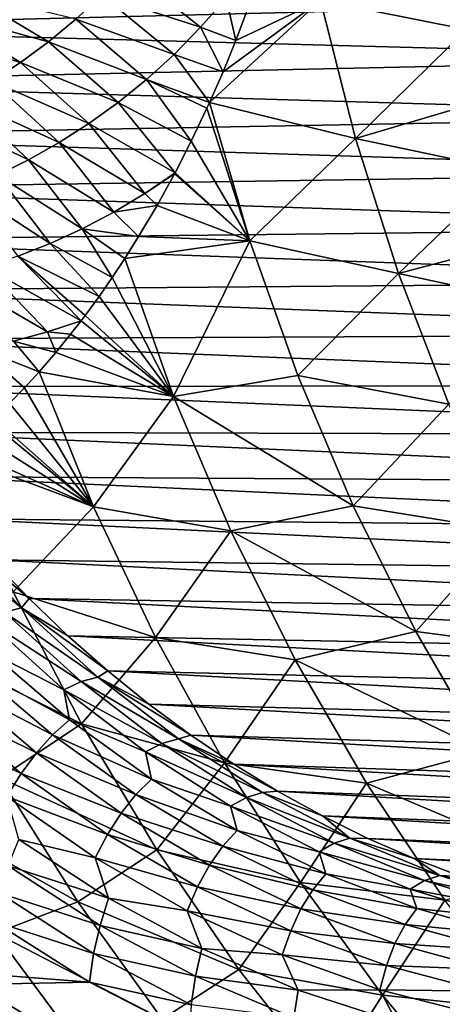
# Model space of a CAD drawing. Header units: metres. Extents: x -13 to 104, y -17 to 17.
# Tile 181 of 235: x 79.12 to 82.19, y -11.32 to -4.18. Entities that reach past the tile are written whole.
import ezdxf

# ---------------------------------------------------------------- set-up
doc = ezdxf.new("R2010")
doc.units = ezdxf.units.M
doc.layers.add('solid_508351', color=7, linetype='CONTINUOUS')

msp = doc.modelspace()

# ---------------------------------------------------------------- linework, layer by layer
at = {"layer": 'solid_508351'}
for points in [[(82.366455, -4.249926, 5.557375), (82.247604, -3.731055, 5.640598), (81.305893, -4.040737, 4.997159)], [(76.648293, -4.237957, -9.994407), (76.515297, -3.833948, -9.90128), (84.722092, -4.033696, 2.663875)], [(79.903198, -3.811969, 4.183403), (79.720016, -4.001108, 4.006282), (80.435684, -4.23497, 4.361474)], [(79.903198, -3.811969, 4.183403), (80.435684, -4.23497, 4.361474), (80.620239, -4.023906, 4.552634)], [(78.729012, -3.980305, 3.478332), (78.534424, -4.121705, 3.307069), (79.33223, -4.339552, 3.63711)], [(78.729012, -3.980305, 3.478332), (79.33223, -4.339552, 3.63711), (79.529449, -4.176934, 3.823894)], [(76.648293, -4.237957, -9.994407), (84.722092, -4.033696, 2.663875), (84.862541, -4.458581, 2.565535)], [(79.720016, -4.001108, 4.006282), (79.529449, -4.176934, 3.823894), (80.243141, -4.431215, 4.164089)], [(79.720016, -4.001108, 4.006282), (80.243141, -4.431215, 4.164089), (80.435684, -4.23497, 4.361474)], [(80.620239, -4.023906, 4.552634), (80.435684, -4.23497, 4.361474), (80.690933, -4.331073, 4.500768)], [(81.305893, -4.040737, 4.997159), (80.598251, -4.557381, 4.359624), (80.50042, -4.780595, 4.210213)], [(81.561142, -5.041777, 4.818435), (81.305893, -4.040737, 4.997159), (80.50042, -4.780595, 4.210213)], [(81.305893, -4.040737, 4.997159), (80.690933, -4.331073, 4.500768), (80.598251, -4.557381, 4.359624)], [(80.620239, -4.023906, 4.552634), (80.690933, -4.331073, 4.500768), (80.786346, -4.079998, 4.645807)], [(81.305893, -4.040737, 4.997159), (80.786346, -4.079998, 4.645807), (80.690933, -4.331073, 4.500768)], [(82.366455, -4.249926, 5.557375), (81.305893, -4.040737, 4.997159), (81.561142, -5.041777, 4.818435)], [(78.534424, -4.121705, 3.307069), (78.334679, -4.251896, 3.13297), (79.129074, -4.489151, 3.446743)], [(78.534424, -4.121705, 3.307069), (79.129074, -4.489151, 3.446743), (79.33223, -4.339552, 3.63711)], [(79.529449, -4.176934, 3.823894), (79.33223, -4.339552, 3.63711), (80.043381, -4.612695, 3.961498)], [(79.529449, -4.176934, 3.823894), (80.043381, -4.612695, 3.961498), (80.243141, -4.431215, 4.164089)], [(76.794495, -4.635111, -10.096776), (76.648293, -4.237957, -9.994407), (84.862541, -4.458581, 2.565535)], [(78.334679, -4.251896, 3.13297), (78.920639, -4.625988, 3.253545), (79.129074, -4.489151, 3.446743)], [(80.435684, -4.23497, 4.361474), (80.243141, -4.431215, 4.164089), (80.598251, -4.557381, 4.359624)], [(80.435684, -4.23497, 4.361474), (80.598251, -4.557381, 4.359624), (80.690933, -4.331073, 4.500768)], [(82.500687, -4.763179, 5.463389), (82.366455, -4.249926, 5.557375), (81.561142, -5.041777, 4.818435)], [(79.33223, -4.339552, 3.63711), (79.129074, -4.489151, 3.446743), (79.837166, -4.779565, 3.754658)], [(79.33223, -4.339552, 3.63711), (79.837166, -4.779565, 3.754658), (80.043381, -4.612695, 3.961498)], [(76.794495, -4.635111, -10.096776), (84.862541, -4.458581, 2.565535), (85.016914, -4.8762, 2.457439)], [(79.129074, -4.489151, 3.446743), (78.920639, -4.625988, 3.253545), (79.625229, -4.932068, 3.544458)], [(79.129074, -4.489151, 3.446743), (79.625229, -4.932068, 3.544458), (79.837166, -4.779565, 3.754658)], [(80.243141, -4.431215, 4.164089), (80.043381, -4.612695, 3.961498), (80.50042, -4.780595, 4.210213)], [(80.243141, -4.431215, 4.164089), (80.50042, -4.780595, 4.210213), (80.598251, -4.557381, 4.359624)], [(76.953651, -5.024767, -10.208223), (76.794495, -4.635111, -10.096776), (85.016914, -4.8762, 2.457439)], [(78.920639, -4.625988, 3.253545), (78.707581, -4.750372, 3.058202), (79.408241, -5.070519, 3.331719)], [(78.920639, -4.625988, 3.253545), (79.408241, -5.070519, 3.331719), (79.625229, -4.932068, 3.544458)], [(80.043381, -4.612695, 3.961498), (79.837166, -4.779565, 3.754658), (80.367249, -5.061622, 4.006371)], [(80.043381, -4.612695, 3.961498), (80.367249, -5.061622, 4.006371), (80.481468, -4.822118, 4.181234)], [(80.043381, -4.612695, 3.961498), (80.481468, -4.822118, 4.181234), (80.50042, -4.780595, 4.210213)], [(78.707581, -4.750372, 3.058202), (78.490479, -4.862653, 2.861336), (79.186844, -5.195285, 3.11719)], [(78.707581, -4.750372, 3.058202), (79.186844, -5.195285, 3.11719), (79.408241, -5.070519, 3.331719)], [(79.837166, -4.779565, 3.754658), (79.625229, -4.932068, 3.544458), (80.250809, -5.289136, 3.827531)], [(79.837166, -4.779565, 3.754658), (80.250809, -5.289136, 3.827531), (80.367249, -5.061622, 4.006371)], [(80.792488, -5.783118, 4.003578), (80.50042, -4.780595, 4.210213), (80.481468, -4.822118, 4.181234)], [(81.561142, -5.041777, 4.818435), (80.50042, -4.780595, 4.210213), (80.792488, -5.783118, 4.003578)], [(82.650101, -5.270138, 5.358765), (82.500687, -4.763179, 5.463389), (81.561142, -5.041777, 4.818435)], [(80.792488, -5.783118, 4.003578), (80.481468, -4.822118, 4.181234), (80.367249, -5.061622, 4.006371)], [(76.953651, -5.024767, -10.208223), (85.016914, -4.8762, 2.457439), (85.184975, -5.285873, 2.339763)], [(78.490479, -4.862653, 2.861336), (78.961647, -5.306777, 2.901549), (79.186844, -5.195285, 3.11719)], [(79.625229, -4.932068, 3.544458), (79.408241, -5.070519, 3.331719), (80.03038, -5.439351, 3.59738)], [(79.625229, -4.932068, 3.544458), (80.03038, -5.439351, 3.59738), (80.250809, -5.289136, 3.827531)], [(77.125526, -5.406294, -10.328568), (76.953651, -5.024767, -10.208223), (85.184975, -5.285873, 2.339763)], [(80.792488, -5.783118, 4.003578), (80.367249, -5.061622, 4.006371), (80.250809, -5.289136, 3.827531)], [(81.871979, -6.019109, 4.600781), (81.561142, -5.041777, 4.818435), (80.792488, -5.783118, 4.003578)], [(82.650101, -5.270138, 5.358765), (81.561142, -5.041777, 4.818435), (81.871979, -6.019109, 4.600781)], [(79.408241, -5.070519, 3.331719), (79.186844, -5.195285, 3.11719), (79.805359, -5.574478, 3.365254)], [(79.408241, -5.070519, 3.331719), (79.805359, -5.574478, 3.365254), (80.03038, -5.439351, 3.59738)], [(79.186844, -5.195285, 3.11719), (78.961647, -5.306777, 2.901549), (79.576393, -5.694996, 3.13192)], [(79.186844, -5.195285, 3.11719), (79.576393, -5.694996, 3.13192), (79.805359, -5.574478, 3.365254)], [(82.814522, -5.770131, 5.24364), (82.650101, -5.270138, 5.358765), (81.871979, -6.019109, 4.600781)], [(77.125526, -5.406294, -10.328568), (85.184975, -5.285873, 2.339763), (85.36644, -5.686931, 2.212699)], [(78.961647, -5.306777, 2.901549), (78.7332, -5.405437, 2.685405), (79.344055, -5.801376, 2.898077)], [(78.961647, -5.306777, 2.901549), (79.344055, -5.801376, 2.898077), (79.576393, -5.694996, 3.13192)], [(80.03038, -5.439351, 3.59738), (80.246696, -5.296882, 3.821209), (80.250809, -5.289136, 3.827531)], [(80.03038, -5.439351, 3.59738), (80.119545, -5.527347, 3.625497), (80.246696, -5.296882, 3.821209)], [(80.792488, -5.783118, 4.003578), (80.246696, -5.296882, 3.821209), (80.119545, -5.527347, 3.625497)], [(80.792488, -5.783118, 4.003578), (80.250809, -5.289136, 3.827531), (80.246696, -5.296882, 3.821209)], [(77.309822, -5.779076, -10.457615), (77.125526, -5.406294, -10.328568), (85.36644, -5.686931, 2.212699)], [(78.7332, -5.405437, 2.685405), (79.108879, -5.894117, 2.66435), (79.344055, -5.801376, 2.898077)], [(80.03038, -5.439351, 3.59738), (79.805359, -5.574478, 3.365254), (80.119545, -5.527347, 3.625497)], [(79.805359, -5.574478, 3.365254), (79.985893, -5.752878, 3.419056), (80.119545, -5.527347, 3.625497)], [(80.792488, -5.783118, 4.003578), (80.119545, -5.527347, 3.625497), (79.985893, -5.752878, 3.419056)], [(79.805359, -5.574478, 3.365254), (79.576393, -5.694996, 3.13192), (79.985893, -5.752878, 3.419056)], [(77.309822, -5.779076, -10.457615), (85.36644, -5.686931, 2.212699), (85.56102, -6.078721, 2.076454)], [(79.576393, -5.694996, 3.13192), (79.344055, -5.801376, 2.898077), (79.793549, -6.050057, 3.121125)], [(79.576393, -5.694996, 3.13192), (79.793549, -6.050057, 3.121125), (79.886162, -5.910725, 3.264717)], [(79.576393, -5.694996, 3.13192), (79.886162, -5.910725, 3.264717), (79.985893, -5.752878, 3.419056)], [(77.506248, -6.142508, -10.595156), (77.309822, -5.779076, -10.457615), (85.56102, -6.078721, 2.076454)], [(80.792488, -5.783118, 4.003578), (79.985893, -5.752878, 3.419056), (79.886162, -5.910725, 3.264717)], [(82.993713, -6.262498, 5.118167), (82.814522, -5.770131, 5.24364), (81.871979, -6.019109, 4.600781)], [(79.344055, -5.801376, 2.898077), (79.108879, -5.894117, 2.66435), (79.698181, -6.186928, 2.972892)], [(79.344055, -5.801376, 2.898077), (79.698181, -6.186928, 2.972892), (79.793549, -6.050057, 3.121125)], [(80.792488, -5.783118, 4.003578), (79.886162, -5.910725, 3.264717), (80.239754, -6.912994, 3.010263)], [(81.141289, -6.759657, 3.759349), (80.792488, -5.783118, 4.003578), (80.239754, -6.912994, 3.010263)], [(81.871979, -6.019109, 4.600781), (80.792488, -5.783118, 4.003578), (81.141289, -6.759657, 3.759349)], [(79.108879, -5.894117, 2.66435), (78.871368, -5.973732, 2.4313), (79.56823, -6.362933, 2.770529)], [(79.108879, -5.894117, 2.66435), (79.56823, -6.362933, 2.770529), (79.596466, -6.325715, 2.814512)], [(79.108879, -5.894117, 2.66435), (79.596466, -6.325715, 2.814512), (79.698181, -6.186928, 2.972892)], [(80.239754, -6.912994, 3.010263), (79.886162, -5.910725, 3.264717), (79.793549, -6.050057, 3.121125)], [(78.871368, -5.973732, 2.4313), (78.631981, -6.040742, 2.199422), (79.323196, -6.443294, 2.516634)], [(78.871368, -5.973732, 2.4313), (79.323196, -6.443294, 2.516634), (79.56823, -6.362933, 2.770529)], [(78.631981, -6.040742, 2.199422), (79.076347, -6.509468, 2.264503), (79.323196, -6.443294, 2.516634)], [(80.239754, -6.912994, 3.010263), (79.793549, -6.050057, 3.121125), (79.698181, -6.186928, 2.972892)], [(82.236961, -6.968136, 4.345221), (81.871979, -6.019109, 4.600781), (81.141289, -6.759657, 3.759349)], [(82.993713, -6.262498, 5.118167), (81.871979, -6.019109, 4.600781), (82.236961, -6.968136, 4.345221)], [(77.506248, -6.142508, -10.595156), (85.56102, -6.078721, 2.076454), (85.768394, -6.460604, 1.93125)], [(77.714493, -6.496004, -10.740968), (77.506248, -6.142508, -10.595156), (85.768394, -6.460604, 1.93125)], [(80.239754, -6.912994, 3.010263), (79.698181, -6.186928, 2.972892), (79.596466, -6.325715, 2.814512)], [(80.239754, -6.912994, 3.010263), (79.596466, -6.325715, 2.814512), (79.56823, -6.362933, 2.770529)], [(79.323196, -6.443294, 2.516634), (79.491852, -6.461026, 2.651413), (79.56823, -6.362933, 2.770529)], [(80.239754, -6.912994, 3.010263), (79.56823, -6.362933, 2.770529), (79.491852, -6.461026, 2.651413)], [(77.714493, -6.496004, -10.740968), (85.768394, -6.460604, 1.93125), (85.98822, -6.831959, 1.777324)], [(77.934212, -6.838991, -10.894815), (77.714493, -6.496004, -10.740968), (85.98822, -6.831959, 1.777324)], [(79.323196, -6.443294, 2.516634), (79.076347, -6.509468, 2.264503), (79.384392, -6.592945, 2.483471)], [(79.323196, -6.443294, 2.516634), (79.384392, -6.592945, 2.483471), (79.491852, -6.461026, 2.651413)], [(80.239754, -6.912994, 3.010263), (79.491852, -6.461026, 2.651413), (79.384392, -6.592945, 2.483471)], [(79.076347, -6.509468, 2.264503), (78.828186, -6.562396, 2.014476), (79.264114, -6.732493, 2.295058)], [(78.828186, -6.562396, 2.014476), (79.049408, -6.961189, 1.957931), (79.157745, -6.848946, 2.128168)], [(78.828186, -6.562396, 2.014476), (79.157745, -6.848946, 2.128168), (79.264114, -6.732493, 2.295058)], [(79.076347, -6.509468, 2.264503), (79.264114, -6.732493, 2.295058), (79.384392, -6.592945, 2.483471)], [(80.239754, -6.912994, 3.010263), (79.384392, -6.592945, 2.483471), (79.264114, -6.732493, 2.295058)], [(79.657181, -7.711235, 2.015386), (79.264114, -6.732493, 2.295058), (79.157745, -6.848946, 2.128168)], [(80.239754, -6.912994, 3.010263), (79.264114, -6.732493, 2.295058), (79.657181, -7.711235, 2.015386)], [(81.543533, -7.705072, 3.477696), (81.141289, -6.759657, 3.759349), (80.239754, -6.912994, 3.010263)], [(82.236961, -6.968136, 4.345221), (81.141289, -6.759657, 3.759349), (81.543533, -7.705072, 3.477696)], [(77.934212, -6.838991, -10.894815), (85.98822, -6.831959, 1.777324), (86.220146, -7.192179, 1.614926)], [(78.165047, -7.170915, -11.05645), (77.934212, -6.838991, -10.894815), (86.220146, -7.192179, 1.614926)], [(79.657181, -7.711235, 2.015386), (79.157745, -6.848946, 2.128168), (79.049408, -6.961189, 1.957931)], [(80.65403, -7.88535, 2.720183), (80.239754, -6.912994, 3.010263), (79.657181, -7.711235, 2.015386)], [(81.543533, -7.705072, 3.477696), (80.239754, -6.912994, 3.010263), (80.65403, -7.88535, 2.720183)], [(79.657181, -7.711235, 2.015386), (79.049408, -6.961189, 1.957931), (78.933846, -7.074234, 1.775984)], [(82.654358, -7.884397, 4.052955), (82.236961, -6.968136, 4.345221), (81.543533, -7.705072, 3.477696)], [(79.657181, -7.711235, 2.015386), (78.909317, -7.097368, 1.737321), (78.816643, -7.182075, 1.59113)], [(79.657181, -7.711235, 2.015386), (78.933846, -7.074234, 1.775984), (78.909317, -7.097368, 1.737321)], [(78.165047, -7.170915, -11.05645), (86.220146, -7.192179, 1.614926), (86.463799, -7.540679, 1.444321)], [(78.406631, -7.491239, -11.225609), (78.165047, -7.170915, -11.05645), (86.463799, -7.540679, 1.444321)], [(79.657181, -7.711235, 2.015386), (78.816643, -7.182075, 1.59113), (78.697617, -7.28476, 1.403128)], [(79.657181, -7.711235, 2.015386), (78.697617, -7.28476, 1.403128), (78.638695, -7.333141, 1.309957)], [(79.657181, -7.711235, 2.015386), (78.638695, -7.333141, 1.309957), (79.075951, -8.327207, 1.002018)], [(78.406631, -7.491239, -11.225609), (86.463799, -7.540679, 1.444321), (86.718773, -7.876889, 1.265787)], [(78.658569, -7.799444, -11.40202), (78.406631, -7.491239, -11.225609), (86.718773, -7.876889, 1.265787)], [(81.997368, -8.615008, 3.159916), (81.543533, -7.705072, 3.477696), (80.65403, -7.88535, 2.720183)], [(82.654358, -7.884397, 4.052955), (81.543533, -7.705072, 3.477696), (81.997368, -8.615008, 3.159916)], [(80.10778, -8.659497, 1.699872), (79.657181, -7.711235, 2.015386), (79.075951, -8.327207, 1.002018)], [(80.65403, -7.88535, 2.720183), (79.657181, -7.711235, 2.015386), (80.10778, -8.659497, 1.699872)], [(78.658569, -7.799444, -11.40202), (86.718773, -7.876889, 1.265787), (86.98465, -8.200262, 1.079615)], [(78.920464, -8.095032, -11.585396), (78.658569, -7.799444, -11.40202), (86.98465, -8.200262, 1.079615)], [(78.48851, -7.9219, -11.769379), (78.615692, -7.892033, -11.616714), (79.136101, -8.444395, -11.981107)], [(79.01136, -8.475961, -12.135488), (78.48851, -7.9219, -11.769379), (79.136101, -8.444395, -11.981107)], [(78.615692, -7.892033, -11.616714), (78.920464, -8.095032, -11.585396), (79.191872, -8.377524, -11.775442)], [(79.136101, -8.444395, -11.981107), (78.615692, -7.892033, -11.616714), (79.191872, -8.377524, -11.775442)], [(81.121719, -8.82091, 2.392704), (80.65403, -7.88535, 2.720183), (80.10778, -8.659497, 1.699872)], [(81.997368, -8.615008, 3.159916), (80.65403, -7.88535, 2.720183), (81.121719, -8.82091, 2.392704)], [(83.122215, -8.763581, 3.725359), (82.654358, -7.884397, 4.052955), (81.997368, -8.615008, 3.159916)], [(78.920464, -8.095032, -11.585396), (86.98465, -8.200262, 1.079615), (87.261009, -8.510271, 0.886108)], [(79.191872, -8.377524, -11.775442), (78.920464, -8.095032, -11.585396), (87.261009, -8.510271, 0.886108)], [(79.570198, -9.284986, 0.655938), (79.075951, -8.327207, 1.002018), (78.46891, -8.734365, -0.005872)], [(80.10778, -8.659497, 1.699872), (79.075951, -8.327207, 1.002018), (79.570198, -9.284986, 0.655938)], [(79.136101, -8.444395, -11.981107), (79.191872, -8.377524, -11.775442), (79.472374, -8.646464, -11.97185)], [(79.191872, -8.377524, -11.775442), (87.261009, -8.510271, 0.886108), (87.547386, -8.806411, 0.685583)], [(79.472374, -8.646464, -11.97185), (79.191872, -8.377524, -11.775442), (87.547386, -8.806411, 0.685583)], [(78.881638, -8.532652, -12.278804), (79.01136, -8.475961, -12.135488), (79.567917, -8.978729, -12.525191)], [(79.01136, -8.475961, -12.135488), (79.136101, -8.444395, -11.981107), (79.690079, -8.945752, -12.369004)], [(79.567917, -8.978729, -12.525191), (79.01136, -8.475961, -12.135488), (79.690079, -8.945752, -12.369004)], [(79.136101, -8.444395, -11.981107), (79.472374, -8.646464, -11.97185), (79.761505, -8.901418, -12.174302)], [(79.690079, -8.945752, -12.369004), (79.136101, -8.444395, -11.981107), (79.761505, -8.901418, -12.174302)], [(79.442841, -9.037935, -12.671765), (78.881638, -8.532652, -12.278804), (79.567917, -8.978729, -12.525191)], [(78.916039, -8.77163, -12.525284), (78.881638, -8.532652, -12.278804), (79.442841, -9.037935, -12.671765)], [(82.50071, -9.485276, 2.807472), (81.997368, -8.615008, 3.159916), (81.121719, -8.82091, 2.392704)], [(83.122215, -8.763581, 3.725359), (81.997368, -8.615008, 3.159916), (82.50071, -9.485276, 2.807472)], [(79.472374, -8.646464, -11.97185), (87.547386, -8.806411, 0.685583), (87.843323, -9.088199, 0.478365)], [(79.761505, -8.901418, -12.174302), (79.472374, -8.646464, -11.97185), (87.843323, -9.088199, 0.478365)], [(80.609512, -9.568695, 1.348558), (80.10778, -8.659497, 1.699872), (79.570198, -9.284986, 0.655938)], [(81.121719, -8.82091, 2.392704), (80.10778, -8.659497, 1.699872), (80.609512, -9.568695, 1.348558)], [(79.570198, -9.284986, 0.655938), (78.46891, -8.734365, -0.005872), (78.980995, -9.677388, -0.364443)], [(78.7854, -8.876002, -12.640453), (78.916039, -8.77163, -12.525284), (79.483604, -9.256345, -12.9227)], [(79.483604, -9.256345, -12.9227), (78.916039, -8.77163, -12.525284), (79.442841, -9.037935, -12.671765)], [(81.64064, -9.71531, 2.029353), (81.121719, -8.82091, 2.392704), (80.609512, -9.568695, 1.348558)], [(82.50071, -9.485276, 2.807472), (81.121719, -8.82091, 2.392704), (81.64064, -9.71531, 2.029353)], [(78.657364, -9.001328, -12.737992), (78.7854, -8.876002, -12.640453), (79.361382, -9.364919, -13.043759)], [(79.361382, -9.364919, -13.043759), (78.7854, -8.876002, -12.640453), (79.483604, -9.256345, -12.9227)], [(79.690079, -8.945752, -12.369004), (79.761505, -8.901418, -12.174302), (80.0588, -9.141971, -12.382471)], [(79.761505, -8.901418, -12.174302), (87.843323, -9.088199, 0.478365), (88.148338, -9.355175, 0.264793)], [(80.0588, -9.141971, -12.382471), (79.761505, -8.901418, -12.174302), (88.148338, -9.355175, 0.264793)], [(79.442841, -9.037935, -12.671765), (79.567917, -8.978729, -12.525191), (80.1548, -9.427162, -12.936131)], [(79.567917, -8.978729, -12.525191), (79.690079, -8.945752, -12.369004), (80.274269, -9.393076, -12.778062)], [(80.1548, -9.427162, -12.936131), (79.567917, -8.978729, -12.525191), (80.274269, -9.393076, -12.778062)], [(79.690079, -8.945752, -12.369004), (80.0588, -9.141971, -12.382471), (80.363777, -9.367735, -12.59602)], [(80.274269, -9.393076, -12.778062), (79.690079, -8.945752, -12.369004), (80.363777, -9.367735, -12.59602)], [(78.534241, -9.145325, -12.816175), (78.657364, -9.001328, -12.737992), (79.243462, -9.495264, -13.148383)], [(79.243462, -9.495264, -13.148383), (78.657364, -9.001328, -12.737992), (79.361382, -9.364919, -13.043759)], [(80.034576, -9.488338, -13.086101), (79.442841, -9.037935, -12.671765), (80.1548, -9.427162, -12.936131)], [(79.483604, -9.256345, -12.9227), (79.442841, -9.037935, -12.671765), (80.034576, -9.488338, -13.086101)], [(78.418045, -9.305167, -12.873457), (78.534241, -9.145325, -12.816175), (79.131989, -9.645, -13.23472)], [(79.131989, -9.645, -13.23472), (78.534241, -9.145325, -12.816175), (79.243462, -9.495264, -13.148383)], [(80.0588, -9.141971, -12.382471), (88.148338, -9.355175, 0.264793), (88.461929, -9.606906, 0.045214)], [(80.363777, -9.367735, -12.59602), (80.0588, -9.141971, -12.382471), (88.461929, -9.606906, 0.045214)], [(79.361382, -9.364919, -13.043759), (79.483604, -9.256345, -12.9227), (80.079979, -9.686448, -13.340282)], [(80.079979, -9.686448, -13.340282), (79.483604, -9.256345, -12.9227), (80.034576, -9.488338, -13.086101)], [(79.028732, -9.811193, -13.30106), (78.418045, -9.305167, -12.873457), (79.131989, -9.645, -13.23472)], [(80.116989, -10.199229, 0.273073), (79.570198, -9.284986, 0.655938), (78.980995, -9.677388, -0.364443)], [(80.609512, -9.568695, 1.348558), (79.570198, -9.284986, 0.655938), (80.116989, -10.199229, 0.273073)], [(79.243462, -9.495264, -13.148383), (79.361382, -9.364919, -13.043759), (79.966484, -9.798256, -13.467457)], [(79.966484, -9.798256, -13.467457), (79.361382, -9.364919, -13.043759), (80.079979, -9.686448, -13.340282)], [(80.1548, -9.427162, -12.936131), (80.274269, -9.393076, -12.778062), (80.885162, -9.783664, -13.20581)], [(80.274269, -9.393076, -12.778062), (80.363777, -9.367735, -12.59602), (80.675949, -9.578345, -12.814603)], [(80.274269, -9.393076, -12.778062), (80.675949, -9.578345, -12.814603), (80.994804, -9.77346, -13.037868)], [(80.885162, -9.783664, -13.20581), (80.274269, -9.393076, -12.778062), (80.994804, -9.77346, -13.037868)], [(80.363777, -9.367735, -12.59602), (88.461929, -9.606906, 0.045214), (88.783592, -9.842979, -0.180014)], [(80.675949, -9.578345, -12.814603), (80.363777, -9.367735, -12.59602), (88.783592, -9.842979, -0.180014)], [(79.131989, -9.645, -13.23472), (79.243462, -9.495264, -13.148383), (79.859062, -9.932453, -13.579433)], [(79.859062, -9.932453, -13.579433), (79.243462, -9.495264, -13.148383), (79.966484, -9.798256, -13.467457)], [(80.034576, -9.488338, -13.086101), (80.1548, -9.427162, -12.936131), (80.768463, -9.818547, -13.365823)], [(80.653236, -9.881125, -13.519295), (80.034576, -9.488338, -13.086101), (80.768463, -9.818547, -13.365823)], [(80.079979, -9.686448, -13.340282), (80.034576, -9.488338, -13.086101), (80.653236, -9.881125, -13.519295)], [(80.768463, -9.818547, -13.365823), (80.1548, -9.427162, -12.936131), (80.885162, -9.783664, -13.20581)], [(83.051239, -10.311869, 2.421988), (82.50071, -9.485276, 2.807472), (81.64064, -9.71531, 2.029353)], [(81.160103, -10.434728, 0.963031), (80.609512, -9.568695, 1.348558), (80.116989, -10.199229, 0.273073)], [(81.64064, -9.71531, 2.029353), (80.609512, -9.568695, 1.348558), (81.160103, -10.434728, 0.963031)], [(80.675949, -9.578345, -12.814603), (88.783592, -9.842979, -0.180014), (89.112793, -10.063013, -0.410523)], [(80.994804, -9.77346, -13.037868), (80.675949, -9.578345, -12.814603), (89.112793, -10.063013, -0.410523)], [(79.544304, -10.575837, -0.758876), (78.980995, -9.677388, -0.364443), (78.374466, -9.915786, -1.380275)], [(80.116989, -10.199229, 0.273073), (78.980995, -9.677388, -0.364443), (79.544304, -10.575837, -0.758876)], [(79.028732, -9.811193, -13.30106), (79.131989, -9.645, -13.23472), (79.759674, -10.086579, -13.674232)], [(79.759674, -10.086579, -13.674232), (79.131989, -9.645, -13.23472), (79.859062, -9.932453, -13.579433)], [(79.966484, -9.798256, -13.467457), (80.079979, -9.686448, -13.340282), (80.70163, -10.059404, -13.775569)], [(80.70163, -10.059404, -13.775569), (80.079979, -9.686448, -13.340282), (80.653236, -9.881125, -13.519295)], [(80.885162, -9.783664, -13.20581), (80.994804, -9.77346, -13.037868), (81.319832, -9.952765, -13.265451)], [(80.994804, -9.77346, -13.037868), (89.112793, -10.063013, -0.410523), (89.448997, -10.266645, -0.645939)], [(81.319832, -9.952765, -13.265451), (80.994804, -9.77346, -13.037868), (89.448997, -10.266645, -0.645939)], [(82.208366, -10.564373, 1.631827), (81.64064, -9.71531, 2.029353), (81.160103, -10.434728, 0.963031)], [(83.051239, -10.311869, 2.421988), (81.64064, -9.71531, 2.029353), (82.208366, -10.564373, 1.631827)], [(79.669838, -10.257625, -13.749968), (79.028732, -9.811193, -13.30106), (79.759674, -10.086579, -13.674232)], [(79.115425, -10.123053, -13.472176), (79.028732, -9.811193, -13.30106), (79.669838, -10.257625, -13.749968)], [(79.859062, -9.932453, -13.579433), (79.966484, -9.798256, -13.467457), (80.597115, -10.173442, -13.90903)], [(80.597115, -10.173442, -13.90903), (79.966484, -9.798256, -13.467457), (80.70163, -10.059404, -13.775569)], [(80.653236, -9.881125, -13.519295), (80.768463, -9.818547, -13.365823), (81.40519, -10.150515, -13.811664)], [(80.768463, -9.818547, -13.365823), (80.885162, -9.783664, -13.20581), (81.519051, -10.115157, -13.649665)], [(81.40519, -10.150515, -13.811664), (80.768463, -9.818547, -13.365823), (81.519051, -10.115157, -13.649665)], [(81.519051, -10.115157, -13.649665), (80.885162, -9.783664, -13.20581), (81.319832, -9.952765, -13.265451)], [(79.544304, -10.575837, -0.758876), (78.374466, -9.915786, -1.380275), (78.947205, -10.802588, -1.781312)], [(81.295074, -10.213913, -13.968715), (80.653236, -9.881125, -13.519295), (81.40519, -10.150515, -13.811664)], [(80.70163, -10.059404, -13.775569), (80.653236, -9.881125, -13.519295), (81.295074, -10.213913, -13.968715)], [(79.759674, -10.086579, -13.674232), (79.859062, -9.932453, -13.579433), (80.500496, -10.310282, -14.028566)], [(80.500496, -10.310282, -14.028566), (79.859062, -9.932453, -13.579433), (80.597115, -10.173442, -13.90903)], [(81.319832, -9.952765, -13.265451), (89.448997, -10.266645, -0.645939), (89.791664, -10.453547, -0.885877)], [(81.650497, -10.115969, -13.496987), (81.319832, -9.952765, -13.265451), (89.791664, -10.453547, -0.885877)], [(81.519051, -10.115157, -13.649665), (81.319832, -9.952765, -13.265451), (81.650497, -10.115969, -13.496987)], [(80.597115, -10.173442, -13.90903), (80.70163, -10.059404, -13.775569), (81.344894, -10.373013, -14.225989)], [(81.344894, -10.373013, -14.225989), (80.70163, -10.059404, -13.775569), (81.295074, -10.213913, -13.968715)], [(79.038475, -10.31476, -13.498499), (79.115425, -10.123053, -13.472176), (79.767876, -10.550525, -13.929027)], [(79.767876, -10.550525, -13.929027), (79.115425, -10.123053, -13.472176), (79.669838, -10.257625, -13.749968)], [(79.669838, -10.257625, -13.749968), (79.759674, -10.086579, -13.674232), (80.413528, -10.467403, -14.132063)], [(80.413528, -10.467403, -14.132063), (79.759674, -10.086579, -13.674232), (80.500496, -10.310282, -14.028566)], [(81.40519, -10.150515, -13.811664), (81.519051, -10.115157, -13.649665), (82.172112, -10.385553, -14.106945)], [(81.519051, -10.115157, -13.649665), (81.650497, -10.115969, -13.496987), (81.986267, -10.262809, -13.7321)], [(82.172112, -10.385553, -14.106945), (81.519051, -10.115157, -13.649665), (81.986267, -10.262809, -13.7321)], [(81.650497, -10.115969, -13.496987), (89.791664, -10.453547, -0.885877), (90.140228, -10.623412, -1.129946)], [(81.986267, -10.262809, -13.7321), (81.650497, -10.115969, -13.496987), (90.140228, -10.623412, -1.129946)], [(80.713745, -11.065645, -0.144783), (80.116989, -10.199229, 0.273073), (79.544304, -10.575837, -0.758876)], [(81.160103, -10.434728, 0.963031), (80.116989, -10.199229, 0.273073), (80.713745, -11.065645, -0.144783)], [(80.500496, -10.310282, -14.028566), (80.597115, -10.173442, -13.90903), (81.249535, -10.48825, -14.365859)], [(81.249535, -10.48825, -14.365859), (80.597115, -10.173442, -13.90903), (81.344894, -10.373013, -14.225989)], [(81.295074, -10.213913, -13.968715), (81.40519, -10.150515, -13.811664), (82.061127, -10.421056, -14.270957)], [(82.061127, -10.421056, -14.270957), (81.40519, -10.150515, -13.811664), (82.172112, -10.385553, -14.106945)], [(80.337471, -10.641749, -14.217453), (79.669838, -10.257625, -13.749968), (80.413528, -10.467403, -14.132063)], [(79.767876, -10.550525, -13.929027), (79.669838, -10.257625, -13.749968), (80.337471, -10.641749, -14.217453)], [(81.956192, -10.48468, -14.431634), (81.295074, -10.213913, -13.968715), (82.061127, -10.421056, -14.270957)], [(81.344894, -10.373013, -14.225989), (81.295074, -10.213913, -13.968715), (81.956192, -10.48468, -14.431634)], [(81.986267, -10.262809, -13.7321), (90.140228, -10.623412, -1.129946), (90.494133, -10.775965, -1.377748)], [(82.326614, -10.393045, -13.970408), (81.986267, -10.262809, -13.7321), (90.494133, -10.775965, -1.377748)], [(82.172112, -10.385553, -14.106945), (81.986267, -10.262809, -13.7321), (82.326614, -10.393045, -13.970408)], [(78.975121, -10.513444, -13.502696), (79.038475, -10.31476, -13.498499), (79.706169, -10.747146, -13.966025)], [(79.706169, -10.747146, -13.966025), (79.038475, -10.31476, -13.498499), (79.767876, -10.550525, -13.929027)], [(80.413528, -10.467403, -14.132063), (80.500496, -10.310282, -14.028566), (81.163918, -10.626493, -14.493098)], [(81.163918, -10.626493, -14.493098), (80.500496, -10.310282, -14.028566), (81.249535, -10.48825, -14.365859)], [(81.249535, -10.48825, -14.365859), (81.344894, -10.373013, -14.225989), (82.005981, -10.625422, -14.688888)], [(82.005981, -10.625422, -14.688888), (81.344894, -10.373013, -14.225989), (81.956192, -10.48468, -14.431634)], [(81.956192, -10.48468, -14.431634), (82.061127, -10.421056, -14.270957), (82.732307, -10.628533, -14.740922)], [(82.061127, -10.421056, -14.270957), (82.172112, -10.385553, -14.106945), (82.840408, -10.593219, -14.574888)], [(82.732307, -10.628533, -14.740922), (82.061127, -10.421056, -14.270957), (82.840408, -10.593219, -14.574888)], [(82.172112, -10.385553, -14.106945), (82.326614, -10.393045, -13.970408), (82.670967, -10.506471, -14.211529)], [(82.840408, -10.593219, -14.574888), (82.172112, -10.385553, -14.106945), (82.670967, -10.506471, -14.211529)], [(80.337471, -10.641749, -14.217453), (80.413528, -10.467403, -14.132063), (81.0896, -10.785178, -14.605454)], [(81.0896, -10.785178, -14.605454), (80.413528, -10.467403, -14.132063), (81.163918, -10.626493, -14.493098)], [(81.757072, -11.253687, 0.545028), (81.160103, -10.434728, 0.963031), (80.713745, -11.065645, -0.144783)], [(82.208366, -10.564373, 1.631827), (81.160103, -10.434728, 0.963031), (81.757072, -11.253687, 0.545028)], [(81.163918, -10.626493, -14.493098), (81.249535, -10.48825, -14.365859), (81.919868, -10.740812, -14.835233)], [(81.919868, -10.740812, -14.835233), (81.249535, -10.48825, -14.365859), (82.005981, -10.625422, -14.688888)], [(82.632576, -10.691781, -14.905241), (81.956192, -10.48468, -14.431634), (82.732307, -10.628533, -14.740922)], [(82.005981, -10.625422, -14.688888), (81.956192, -10.48468, -14.431634), (82.632576, -10.691781, -14.905241)], [(79.658646, -10.950875, -13.981303), (78.929672, -10.715194, -13.486917), (78.975121, -10.513444, -13.502696)], [(79.658646, -10.950875, -13.981303), (78.975121, -10.513444, -13.502696), (79.706169, -10.747146, -13.966025)], [(79.706169, -10.747146, -13.966025), (79.767876, -10.550525, -13.929027), (80.445335, -10.915446, -14.403388)], [(80.445335, -10.915446, -14.403388), (79.767876, -10.550525, -13.929027), (80.337471, -10.641749, -14.217453)], [(82.82225, -11.36414, 1.20198), (82.208366, -10.564373, 1.631827), (81.757072, -11.253687, 0.545028)], [(80.156242, -11.425571, -1.187355), (79.544304, -10.575837, -0.758876), (78.947205, -10.802588, -1.781312)], [(80.713745, -11.065645, -0.144783), (79.544304, -10.575837, -0.758876), (80.156242, -11.425571, -1.187355)], [(81.0896, -10.785178, -14.605454), (81.163918, -10.626493, -14.493098), (81.84536, -10.879194, -14.970254)], [(81.84536, -10.879194, -14.970254), (81.163918, -10.626493, -14.493098), (81.919868, -10.740812, -14.835233)], [(81.919868, -10.740812, -14.835233), (82.005981, -10.625422, -14.688888), (82.680992, -10.815145, -15.161532)], [(82.680992, -10.815145, -15.161532), (82.005981, -10.625422, -14.688888), (82.632576, -10.691781, -14.905241)], [(81.027588, -10.961234, -14.700678), (80.337471, -10.641749, -14.217453), (81.0896, -10.785178, -14.605454)], [(80.445335, -10.915446, -14.403388), (80.337471, -10.641749, -14.217453), (81.027588, -10.961234, -14.700678)], [(78.929672, -10.715194, -13.486917), (79.629433, -11.157497, -13.976894), (75.985275, -10.874423, -11.425228)], [(79.658646, -10.950875, -13.981303), (79.629433, -11.157497, -13.976894), (78.929672, -10.715194, -13.486917)], [(79.658646, -10.950875, -13.981303), (79.706169, -10.747146, -13.966025), (80.399246, -11.115241, -14.451322)], [(80.399246, -11.115241, -14.451322), (79.706169, -10.747146, -13.966025), (80.445335, -10.915446, -14.403388)], [(81.84536, -10.879194, -14.970254), (81.919868, -10.740812, -14.835233), (82.604141, -10.92963, -15.314364)], [(82.604141, -10.92963, -15.314364), (81.919868, -10.740812, -14.835233), (82.680992, -10.815145, -15.161532)], [(79.567619, -11.640235, -2.215729), (78.947205, -10.802588, -1.781312), (78.334732, -10.897316, -2.795533)], [(80.156242, -11.425571, -1.187355), (78.947205, -10.802588, -1.781312), (79.567619, -11.640235, -2.215729)], [(81.027588, -10.961234, -14.700678), (81.0896, -10.785178, -14.605454), (81.783829, -11.03799, -15.091556)], [(81.783829, -11.03799, -15.091556), (81.0896, -10.785178, -14.605454), (81.84536, -10.879194, -14.970254)], [(79.629433, -11.157497, -13.976894), (76.318245, -11.223195, -11.658372), (75.985275, -10.874423, -11.425228)], [(79.567619, -11.640235, -2.215729), (78.334732, -10.897316, -2.795533), (78.957687, -11.726199, -3.231733)], [(80.399246, -11.115241, -14.451322), (80.445335, -10.915446, -14.403388), (81.143784, -11.215655, -14.892448)], [(81.143784, -11.215655, -14.892448), (80.445335, -10.915446, -14.403388), (81.027588, -10.961234, -14.700678)], [(81.783829, -11.03799, -15.091556), (81.84536, -10.879194, -14.970254), (82.540764, -11.066878, -15.457179)], [(82.540764, -11.066878, -15.457179), (81.84536, -10.879194, -14.970254), (82.604141, -10.92963, -15.314364)], [(80.36792, -11.322206, -14.477944), (79.629433, -11.157497, -13.976894), (79.658646, -10.950875, -13.981303)], [(80.36792, -11.322206, -14.477944), (79.658646, -10.950875, -13.981303), (80.399246, -11.115241, -14.451322)], [(81.735992, -11.214138, -15.196706), (81.027588, -10.961234, -14.700678), (81.783829, -11.03799, -15.091556)], [(81.143784, -11.215655, -14.892448), (81.027588, -10.961234, -14.700678), (81.735992, -11.214138, -15.196706)], [(81.357681, -11.880173, -0.595669), (80.713745, -11.065645, -0.144783), (80.156242, -11.425571, -1.187355)], [(81.757072, -11.253687, 0.545028), (80.713745, -11.065645, -0.144783), (81.357681, -11.880173, -0.595669)], [(81.735992, -11.214138, -15.196706), (81.783829, -11.03799, -15.091556), (82.49202, -11.224316, -15.587439)], [(82.49202, -11.224316, -15.587439), (81.783829, -11.03799, -15.091556), (82.540764, -11.066878, -15.457179)], [(80.36792, -11.322206, -14.477944), (80.399246, -11.115241, -14.451322), (81.113548, -11.416846, -14.951483)], [(81.113548, -11.416846, -14.951483), (80.399246, -11.115241, -14.451322), (81.143784, -11.215655, -14.892448)], [(79.629433, -11.157497, -13.976894), (80.355309, -11.531823, -14.485156), (76.318245, -11.223195, -11.658372)], [(80.36792, -11.322206, -14.477944), (80.355309, -11.531823, -14.485156), (79.629433, -11.157497, -13.976894)], [(80.355309, -11.531823, -14.485156), (76.661324, -11.556663, -11.898598), (76.318245, -11.223195, -11.658372)], [(81.113548, -11.416846, -14.951483), (81.143784, -11.215655, -14.892448), (81.859085, -11.449371, -15.393307)], [(81.859085, -11.449371, -15.393307), (81.143784, -11.215655, -14.892448), (81.735992, -11.214138, -15.196706)], [(82.397728, -12.021879, 0.096436), (81.757072, -11.253687, 0.545028), (81.357681, -11.880173, -0.595669)], [(82.458374, -11.398925, -15.702524), (81.735992, -11.214138, -15.196706), (82.49202, -11.224316, -15.587439)], [(81.859085, -11.449371, -15.393307), (81.735992, -11.214138, -15.196706), (82.458374, -11.398925, -15.702524)], [(82.82225, -11.36414, 1.20198), (81.757072, -11.253687, 0.545028), (82.397728, -12.021879, 0.096436)]]:
    msp.add_3dface(points, dxfattribs=at)

doc.saveas('drawing.dxf')
